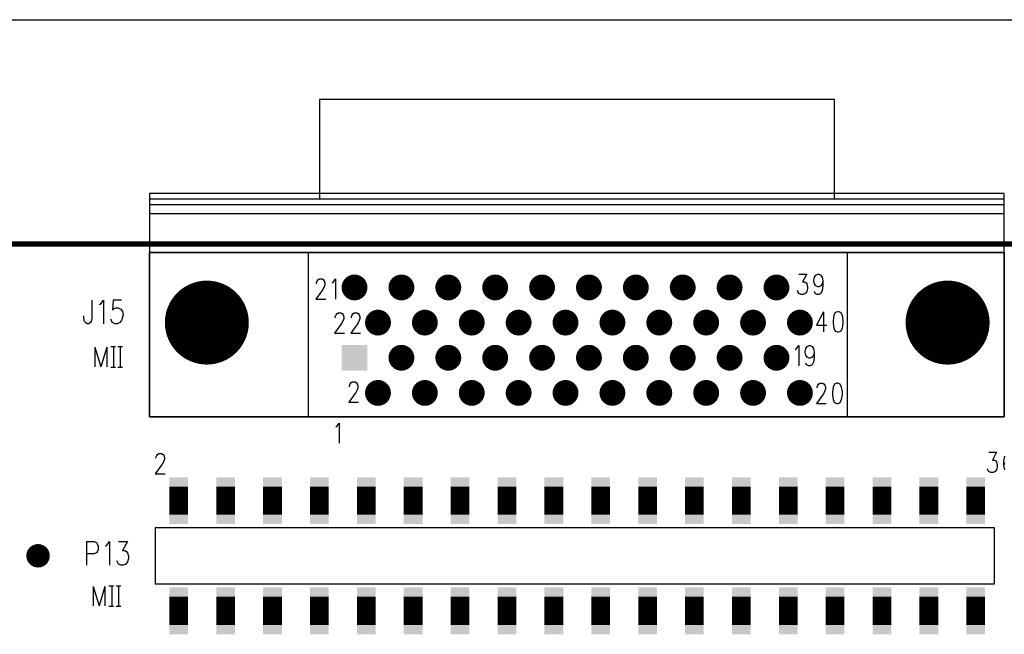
# Model space of a CAD drawing. Extents: x 12040 to 27945, y 10799 to 21199.
# Tile 29 of 42: x 17121 to 19221, y 19888 to 21199. Entities that reach past the tile are written whole.
import ezdxf

# ---------------------------------------------------------------- set-up
doc = ezdxf.new("R2010")
doc.units = 0
doc.header["$MEASUREMENT"] = 0
doc.layers.add('ASSYDWGBOT_PHO', color=7, linetype='Continuous')

msp = doc.modelspace()

# ---------------------------------------------------------------- linework, layer by layer
at = {"layer": 'ASSYDWGBOT_PHO'}
for points in [[(12040, 21199.381), (27945, 21199.381)], [(18858.62, 21029.31), (17760.201, 21029.31)], [(17760.201, 21029.31), (17760.201, 20816.13)], [(18858.62, 21029.31), (17760.201, 21029.31)], [(17760.201, 21029.31), (17760.201, 20828.52)], [(18858.62, 20816.13), (18858.62, 21029.31)], [(18858.62, 20828.52), (18858.62, 21029.31)], [(19220.831, 20828.52), (17397.989, 20828.52)], [(17397.989, 20828.52), (17397.989, 20702.53)], [(19220.831, 20816.13), (17397.989, 20816.13)], [(17397.989, 20816.13), (17397.989, 20702.53)], [(19220.831, 20702.53), (19220.831, 20828.52)], [(19220.831, 20702.53), (19220.831, 20816.13)], [(17397.989, 20804.899), (19220.831, 20804.899)], [(17397.989, 20786.131), (19220.831, 20786.131)], [(17736.57, 20352.14), (17736.57, 20702.53)], [(17736.57, 20352.14), (17736.57, 20702.53)], [(18886.181, 20352.14), (18886.181, 20702.53)], [(18886.181, 20352.14), (18886.181, 20702.53)], [(17755.501, 20642.309), (17757, 20644.381)], [(17757, 20644.381), (17760, 20646.441)], [(17760, 20646.441), (17766.001, 20646.441)], [(17766.001, 20646.441), (17768.999, 20644.381)], [(17768.999, 20644.381), (17770.5, 20642.309)], [(17790.001, 20640.249), (17794.5, 20646.441)], [(17794.5, 20646.441), (17794.5, 20603.13)], [(18783.001, 20656.441), (18799.5, 20656.441)], [(18799.5, 20656.441), (18790.501, 20639.94)], [(18814.501, 20644.06), (18816, 20650.249)], [(18814.501, 20642), (18814.501, 20644.06)], [(18816, 20650.249), (18819, 20654.381)], [(18819, 20654.381), (18823.5, 20656.441)], [(18823.5, 20656.441), (18825.001, 20656.441)], [(18825.001, 20656.441), (18829.5, 20654.381)], [(18829.5, 20654.381), (18832.5, 20650.249)], [(18832.5, 20650.249), (18834, 20642)], [(17767.5, 20623.751), (17752.501, 20603.13)], [(17754, 20638.189), (17755.501, 20642.309)], [(17754, 20636.129), (17754, 20638.189)], [(17770.5, 20629.94), (17767.5, 20623.751)], [(17770.5, 20642.309), (17771.999, 20638.189)], [(17771.999, 20634.06), (17770.5, 20629.94)], [(17771.999, 20638.189), (17771.999, 20634.06)], [(17787.001, 20638.189), (17790.001, 20640.249)], [(18790.501, 20639.94), (18795, 20639.94)], [(18795, 20639.94), (18798, 20637.88)], [(18798, 20637.88), (18799.5, 20635.811)], [(18799.5, 20635.811), (18801.001, 20629.629)], [(18801.001, 20625.5), (18799.5, 20619.31)], [(18801.001, 20629.629), (18801.001, 20625.5)], [(18816, 20635.811), (18814.501, 20642)], [(18819, 20631.689), (18816, 20635.811)], [(18823.5, 20629.629), (18819, 20631.689)], [(18825.001, 20629.629), (18823.5, 20629.629)], [(18829.5, 20631.689), (18825.001, 20629.629)], [(18832.5, 20635.811), (18829.5, 20631.689)], [(18834, 20642), (18832.5, 20635.811)], [(18834, 20631.689), (18832.5, 20621.38)], [(18834, 20642), (18834, 20631.689)], [(17752.501, 20603.13), (17773.5, 20603.13)], [(18781.5, 20617.25), (18780.001, 20621.38)], [(18783.001, 20615.191), (18781.5, 20617.25)], [(18787.5, 20613.131), (18783.001, 20615.191)], [(18792, 20613.131), (18787.5, 20613.131)], [(18796.499, 20615.191), (18792, 20613.131)], [(18799.5, 20619.31), (18796.499, 20615.191)], [(18817.499, 20615.191), (18816, 20619.31)], [(18822.001, 20613.131), (18817.499, 20615.191)], [(18825.001, 20613.131), (18822.001, 20613.131)], [(18829.5, 20615.191), (18825.001, 20613.131)], [(18832.5, 20621.38), (18829.5, 20615.191)], [(17275, 20601.16), (17275, 20562.66)], [(17290.751, 20591.53), (17294.25, 20593.941)], [(17294.25, 20593.941), (17299.5, 20601.16)], [(17299.5, 20601.16), (17299.5, 20550.619)], [(17320.499, 20601.16), (17318.75, 20579.5)], [(17318.75, 20579.5), (17320.499, 20581.909)], [(17337.999, 20601.16), (17320.499, 20601.16)], [(17320.499, 20581.909), (17325.75, 20584.311)], [(17325.75, 20584.311), (17330.999, 20584.311)], [(17330.999, 20584.311), (17336.25, 20581.909)], [(17336.25, 20581.909), (17339.75, 20577.089)], [(17257.5, 20562.66), (17257.5, 20567.471)], [(17259.251, 20555.441), (17257.5, 20562.66)], [(17275, 20562.66), (17273.251, 20555.441)], [(17316.999, 20555.441), (17315.25, 20560.249)], [(17339.75, 20565.06), (17337.999, 20557.84)], [(17339.75, 20577.089), (17341.499, 20569.87)], [(17341.499, 20569.87), (17339.75, 20565.06)], [(17794.001, 20565.689), (17795.5, 20569.811)], [(17794.001, 20563.629), (17794.001, 20565.689)], [(17795.5, 20569.811), (17797.001, 20571.88)], [(17797.001, 20571.88), (17799.999, 20573.94)], [(17799.999, 20573.94), (17806, 20573.94)], [(17806, 20573.94), (17809, 20571.88)], [(17809, 20571.88), (17810.499, 20569.811)], [(17810.499, 20569.811), (17812, 20565.689)], [(17812, 20561.56), (17810.499, 20557.44)], [(17812, 20565.689), (17812, 20561.56)], [(17828.501, 20565.689), (17830, 20569.811)], [(17828.501, 20563.629), (17828.501, 20565.689)], [(17830, 20569.811), (17831.499, 20571.88)], [(17831.499, 20571.88), (17834.499, 20573.94)], [(17834.499, 20573.94), (17840.5, 20573.94)], [(17840.5, 20573.94), (17843.5, 20571.88)], [(17843.5, 20571.88), (17844.999, 20569.811)], [(17844.999, 20569.811), (17846.5, 20565.689)], [(17846.5, 20561.56), (17844.999, 20557.44)], [(17846.5, 20565.689), (17846.5, 20561.56)], [(18834.999, 20576.441), (18820, 20547.56)], [(18834.999, 20576.441), (18834.999, 20533.131)], [(18857.5, 20568.19), (18856.001, 20557.88)], [(18860.5, 20574.381), (18857.5, 20568.19)], [(18865, 20576.441), (18860.5, 20574.381)], [(18868, 20576.441), (18865, 20576.441)], [(18872.499, 20574.381), (18868, 20576.441)], [(18875.5, 20568.19), (18872.499, 20574.381)], [(18877.001, 20557.88), (18875.5, 20568.19)], [(17261, 20553.03), (17259.251, 20555.441)], [(17264.5, 20550.619), (17261, 20553.03)], [(17268, 20550.619), (17264.5, 20550.619)], [(17271.5, 20553.03), (17268, 20550.619)], [(17273.251, 20555.441), (17271.5, 20553.03)], [(17318.75, 20553.03), (17316.999, 20555.441)], [(17323.999, 20550.619), (17318.75, 20553.03)], [(17329.25, 20550.619), (17323.999, 20550.619)], [(17334.499, 20553.03), (17329.25, 20550.619)], [(17337.999, 20557.84), (17334.499, 20553.03)], [(17807.501, 20551.25), (17792.5, 20530.63)], [(17810.499, 20557.44), (17807.501, 20551.25)], [(17841.999, 20551.25), (17827, 20530.63)], [(17844.999, 20557.44), (17841.999, 20551.25)], [(18820, 20547.56), (18842.501, 20547.56)], [(18856.001, 20557.88), (18856.001, 20551.689)], [(18856.001, 20551.689), (18857.5, 20541.38)], [(18857.5, 20541.38), (18860.5, 20535.191)], [(18872.499, 20535.191), (18875.5, 20541.38)], [(18875.5, 20541.38), (18877.001, 20551.689)], [(18877.001, 20551.689), (18877.001, 20557.88)], [(17792.5, 20530.63), (17813.499, 20530.63)], [(17827, 20530.63), (17848, 20530.63)], [(18860.5, 20535.191), (18865, 20533.131)], [(18865, 20533.131), (18868, 20533.131)], [(18868, 20533.131), (18872.499, 20535.191)], [(17281, 20500.469), (17281, 20459.129)], [(17281, 20500.469), (17293.73, 20459.129)], [(17306.45, 20500.469), (17293.73, 20459.129)], [(17306.45, 20500.469), (17306.45, 20459.129)], [(17315.001, 20501.881), (17325.001, 20501.881)], [(17320.77, 20500.469), (17320.77, 20459.129)], [(17330, 20501.881), (17340, 20501.881)], [(17335.091, 20500.469), (17335.091, 20459.129)], [(18775, 20495.689), (18778, 20497.749)], [(18778, 20497.749), (18782.499, 20503.941)], [(18782.499, 20503.941), (18782.499, 20460.63)], [(18796, 20491.56), (18797.501, 20497.749)], [(18797.501, 20497.749), (18800.501, 20501.881)], [(18800.501, 20501.881), (18805, 20503.941)], [(18805, 20503.941), (18806.499, 20503.941)], [(18806.499, 20503.941), (18811.001, 20501.881)], [(18811.001, 20501.881), (18813.999, 20497.749)], [(18813.999, 20497.749), (18815.5, 20489.5)], [(18796, 20489.5), (18796, 20491.56)], [(18797.501, 20483.311), (18796, 20489.5)], [(18800.501, 20479.191), (18797.501, 20483.311)], [(18805, 20477.131), (18800.501, 20479.191)], [(18806.499, 20477.131), (18805, 20477.131)], [(18811.001, 20479.191), (18806.499, 20477.131)], [(18813.999, 20483.311), (18811.001, 20479.191)], [(18815.5, 20489.5), (18813.999, 20483.311)], [(18815.5, 20479.191), (18813.999, 20468.88)], [(18815.5, 20489.5), (18815.5, 20479.191)], [(17315.001, 20458.13), (17325.001, 20458.13)], [(17330, 20458.13), (17340, 20458.13)], [(18799, 20462.69), (18797.501, 20466.81)], [(18803.499, 20460.63), (18799, 20462.69)], [(18806.499, 20460.63), (18803.499, 20460.63)], [(18811.001, 20462.69), (18806.499, 20460.63)], [(18813.999, 20468.88), (18811.001, 20462.69)], [(17823.999, 20418.19), (17825.5, 20422.31)], [(17823.999, 20416.13), (17823.999, 20418.19)], [(17825.5, 20422.31), (17827, 20424.379)], [(17827, 20424.379), (17830, 20426.439)], [(17830, 20426.439), (17836, 20426.439)], [(17836, 20426.439), (17839.001, 20424.379)], [(17839.001, 20424.379), (17840.5, 20422.31)], [(17840.5, 20422.31), (17841.999, 20418.19)], [(17841.999, 20414.061), (17840.5, 20409.941)], [(17841.999, 20418.19), (17841.999, 20414.061)], [(18821.501, 20415.689), (18823, 20419.809)], [(18821.501, 20413.63), (18821.501, 20415.689)], [(18823, 20419.809), (18824.499, 20421.881)], [(18824.499, 20421.881), (18827.499, 20423.941)], [(18827.499, 20423.941), (18833.5, 20423.941)], [(18833.5, 20423.941), (18836.5, 20421.881)], [(18836.5, 20421.881), (18837.999, 20419.809)], [(18837.999, 20419.809), (18839.5, 20415.689)], [(18839.5, 20415.689), (18839.5, 20411.56)], [(18856.001, 20415.689), (18854.5, 20405.38)], [(18858.999, 20421.881), (18856.001, 20415.689)], [(18863.501, 20423.941), (18858.999, 20421.881)], [(18866.501, 20423.941), (18863.501, 20423.941)], [(18871, 20421.881), (18866.501, 20423.941)], [(18874.001, 20415.689), (18871, 20421.881)], [(18875.5, 20405.38), (18874.001, 20415.689)], [(17837.5, 20403.749), (17822.5, 20383.129)], [(17840.5, 20409.941), (17837.5, 20403.749)], [(18834.999, 20401.251), (18820, 20380.63)], [(18837.999, 20407.44), (18834.999, 20401.251)], [(18839.5, 20411.56), (18837.999, 20407.44)], [(18854.5, 20405.38), (18854.5, 20399.191)], [(18854.5, 20399.191), (18856.001, 20388.88)], [(18874.001, 20388.88), (18875.5, 20399.191)], [(18875.5, 20399.191), (18875.5, 20405.38)], [(17822.5, 20383.129), (17843.5, 20383.129)], [(18820, 20380.63), (18841, 20380.63)], [(18856.001, 20388.88), (18858.999, 20382.69)], [(18858.999, 20382.69), (18863.501, 20380.63)], [(18863.501, 20380.63), (18866.501, 20380.63)], [(18866.501, 20380.63), (18871, 20382.69)], [(18871, 20382.69), (18874.001, 20388.88)], [(17795, 20330.69), (17798, 20332.75)], [(17798, 20332.75), (17802.5, 20338.94)], [(17802.5, 20338.94), (17802.5, 20295.63)], [(17411.501, 20265.69), (17413, 20269.81)], [(17413, 20269.81), (17414.499, 20271.879)], [(17414.499, 20271.879), (17417.5, 20273.939)], [(17417.5, 20273.939), (17423.5, 20273.939)], [(17423.5, 20273.939), (17426.5, 20271.879)], [(17426.5, 20271.879), (17427.999, 20269.81)], [(17427.999, 20269.81), (17429.501, 20265.69)], [(19188, 20276.44), (19204.5, 20276.44)], [(19204.5, 20276.44), (19195.499, 20259.939)], [(19221.001, 20268.19), (19219.5, 20257.879)], [(17424.999, 20251.249), (17410, 20230.631)], [(17411.501, 20263.63), (17411.501, 20265.69)], [(17427.999, 20257.441), (17424.999, 20251.249)], [(17429.501, 20261.56), (17427.999, 20257.441)], [(17429.501, 20265.69), (17429.501, 20261.56)], [(19195.499, 20259.939), (19200.001, 20259.939)], [(19200.001, 20259.939), (19202.999, 20257.879)], [(19202.999, 20257.879), (19204.5, 20255.81)], [(19204.5, 20255.81), (19205.999, 20249.63)], [(19205.999, 20245.501), (19204.5, 20239.309)], [(19205.999, 20249.63), (19205.999, 20245.501)], [(19219.5, 20257.879), (19219.5, 20247.561)], [(19221.001, 20253.75), (19219.5, 20247.561)], [(19219.5, 20247.561), (19221.001, 20239.309)], [(17410, 20230.631), (17431, 20230.631)], [(19186.501, 20237.249), (19184.999, 20241.381)], [(19188, 20235.189), (19186.501, 20237.249)], [(19192.499, 20233.13), (19188, 20235.189)], [(19197.001, 20233.13), (19192.499, 20233.13)], [(19201.5, 20235.189), (19197.001, 20233.13)], [(19204.5, 20239.309), (19201.5, 20235.189)], [(17410, 20115.629), (17410, 19995.63)], [(19200.001, 20115.629), (17410, 20115.629)], [(19200.001, 19995.63), (19200.001, 20115.629)], [(17263.38, 20086.081), (17263.38, 20035.549)], [(17263.38, 20086.081), (17279.131, 20086.081)], [(17279.131, 20086.081), (17284.38, 20083.67)], [(17284.38, 20083.67), (17286.131, 20081.27)], [(17286.131, 20081.27), (17287.88, 20076.45)], [(17303.631, 20076.45), (17307.131, 20078.859)], [(17307.131, 20078.859), (17312.38, 20086.081)], [(17312.38, 20086.081), (17312.38, 20035.549)], [(17331.631, 20086.081), (17350.88, 20086.081)], [(17350.88, 20086.081), (17340.38, 20066.83)], [(17279.131, 20059.61), (17263.38, 20059.61)], [(17284.38, 20062.019), (17279.131, 20059.61)], [(17286.131, 20064.421), (17284.38, 20062.019)], [(17287.88, 20069.229), (17286.131, 20064.421)], [(17287.88, 20076.45), (17287.88, 20069.229)], [(17340.38, 20066.83), (17345.631, 20066.83)], [(17345.631, 20066.83), (17349.131, 20064.421)], [(17349.131, 20064.421), (17350.88, 20062.019)], [(17350.88, 20062.019), (17352.631, 20054.8)], [(17329.88, 20040.359), (17328.131, 20045.17)], [(17331.631, 20037.951), (17329.88, 20040.359)], [(17336.88, 20035.549), (17331.631, 20037.951)], [(17342.131, 20035.549), (17336.88, 20035.549)], [(17347.38, 20037.951), (17342.131, 20035.549)], [(17350.88, 20042.77), (17347.38, 20037.951)], [(17352.631, 20049.98), (17350.88, 20042.77)], [(17352.631, 20054.8), (17352.631, 20049.98)], [(17410, 19995.63), (19200.001, 19995.63)], [(17277.25, 19990.471), (17277.25, 19949.129)], [(17277.25, 19990.471), (17289.98, 19949.129)], [(17302.7, 19990.471), (17289.98, 19949.129)], [(17302.7, 19990.471), (17302.7, 19949.129)], [(17311.251, 19991.88), (17321.251, 19991.88)], [(17317.02, 19990.471), (17317.02, 19949.129)], [(17326.25, 19991.88), (17336.25, 19991.88)], [(17331.341, 19990.471), (17331.341, 19949.129)], [(17311.251, 19948.13), (17321.251, 19948.13)], [(17326.25, 19948.13), (17336.25, 19948.13)]]:
    msp.add_lwpolyline(points, dxfattribs=at)
for points, const_width in [([(20809.999, 20720.631), (15810, 20720.631)], 11.11), ([(17459.999, 20143.129), (17459.999, 20203.131)], 40), ([(17459.999, 20143.129), (17459.999, 20203.131)], 40), ([(17559.999, 20143.129), (17559.999, 20203.131)], 40), ([(17559.999, 20143.129), (17559.999, 20203.131)], 40), ([(17660, 20143.129), (17660, 20203.131)], 40), ([(17660, 20143.129), (17660, 20203.131)], 40), ([(17760, 20143.129), (17760, 20203.131)], 40), ([(17760, 20143.129), (17760, 20203.131)], 40), ([(17860.001, 20143.129), (17860.001, 20203.131)], 40), ([(17860.001, 20143.129), (17860.001, 20203.131)], 40), ([(17959.999, 20143.129), (17959.999, 20203.131)], 40), ([(17959.999, 20143.129), (17959.999, 20203.131)], 40), ([(18059.999, 20143.129), (18059.999, 20203.131)], 40), ([(18059.999, 20143.129), (18059.999, 20203.131)], 40), ([(18160, 20143.129), (18160, 20203.131)], 40), ([(18160, 20143.129), (18160, 20203.131)], 40), ([(18260, 20143.129), (18260, 20203.131)], 40), ([(18260, 20143.129), (18260, 20203.131)], 40), ([(18360.001, 20143.129), (18360.001, 20203.131)], 40), ([(18360.001, 20143.129), (18360.001, 20203.131)], 40), ([(18459.999, 20143.129), (18459.999, 20203.131)], 40), ([(18459.999, 20143.129), (18459.999, 20203.131)], 40), ([(18559.999, 20143.129), (18559.999, 20203.131)], 40), ([(18559.999, 20143.129), (18559.999, 20203.131)], 40), ([(18660, 20143.129), (18660, 20203.131)], 40), ([(18660, 20143.129), (18660, 20203.131)], 40), ([(18760, 20143.129), (18760, 20203.131)], 40), ([(18760, 20143.129), (18760, 20203.131)], 40), ([(18860.001, 20143.129), (18860.001, 20203.131)], 40), ([(18860.001, 20143.129), (18860.001, 20203.131)], 40), ([(18959.999, 20143.129), (18959.999, 20203.131)], 40), ([(18959.999, 20143.129), (18959.999, 20203.131)], 40), ([(19059.999, 20143.129), (19059.999, 20203.131)], 40), ([(19059.999, 20143.129), (19059.999, 20203.131)], 40), ([(19160, 20143.129), (19160, 20203.131)], 40), ([(19160, 20143.129), (19160, 20203.131)], 40), ([(17459.999, 19908.131), (17459.999, 19968.13)], 40), ([(17459.999, 19908.131), (17459.999, 19968.13)], 40), ([(17559.999, 19908.131), (17559.999, 19968.13)], 40), ([(17559.999, 19908.131), (17559.999, 19968.13)], 40), ([(17660, 19908.131), (17660, 19968.13)], 40), ([(17660, 19908.131), (17660, 19968.13)], 40), ([(17760, 19908.131), (17760, 19968.13)], 40), ([(17760, 19908.131), (17760, 19968.13)], 40), ([(17860.001, 19908.131), (17860.001, 19968.13)], 40), ([(17860.001, 19908.131), (17860.001, 19968.13)], 40), ([(17959.999, 19908.131), (17959.999, 19968.13)], 40), ([(17959.999, 19908.131), (17959.999, 19968.13)], 40), ([(18059.999, 19908.131), (18059.999, 19968.13)], 40), ([(18059.999, 19908.131), (18059.999, 19968.13)], 40), ([(18160, 19908.131), (18160, 19968.13)], 40), ([(18160, 19908.131), (18160, 19968.13)], 40), ([(18260, 19908.131), (18260, 19968.13)], 40), ([(18260, 19908.131), (18260, 19968.13)], 40), ([(18360.001, 19908.131), (18360.001, 19968.13)], 40), ([(18360.001, 19908.131), (18360.001, 19968.13)], 40), ([(18459.999, 19908.131), (18459.999, 19968.13)], 40), ([(18459.999, 19908.131), (18459.999, 19968.13)], 40), ([(18559.999, 19908.131), (18559.999, 19968.13)], 40), ([(18559.999, 19908.131), (18559.999, 19968.13)], 40), ([(18660, 19908.131), (18660, 19968.13)], 40), ([(18660, 19908.131), (18660, 19968.13)], 40), ([(18760, 19908.131), (18760, 19968.13)], 40), ([(18760, 19908.131), (18760, 19968.13)], 40), ([(18860.001, 19908.131), (18860.001, 19968.13)], 40), ([(18860.001, 19908.131), (18860.001, 19968.13)], 40), ([(18959.999, 19908.131), (18959.999, 19968.13)], 40), ([(18959.999, 19908.131), (18959.999, 19968.13)], 40), ([(19059.999, 19908.131), (19059.999, 19968.13)], 40), ([(19059.999, 19908.131), (19059.999, 19968.13)], 40), ([(19160, 19908.131), (19160, 19968.13)], 40), ([(19160, 19908.131), (19160, 19968.13)], 40)]:
    msp.add_lwpolyline(points, dxfattribs=dict(at, const_width=const_width))
for points in [[(17397.989, 20352.14), (17397.989, 20702.53)], [(17397.989, 20702.53), (19220.831, 20702.53)], [(17397.989, 20352.14), (17397.989, 20702.53)], [(17397.989, 20702.53), (19220.831, 20702.53)], [(19220.831, 20702.53), (19220.831, 20352.14)], [(19220.831, 20702.53), (19220.831, 20352.14)], [(19220.831, 20352.14), (17397.989, 20352.14)], [(19220.831, 20352.14), (17397.989, 20352.14)]]:
    msp.add_lwpolyline(points, close=True, dxfattribs=at)
for points, const_width in [([(17821.219, 20628.13, 1), (17848.779, 20628.13, 1), (17821.219, 20628.13)], 27.56), ([(17826.634, 20628.13, 1), (17843.364, 20628.13, 1), (17826.634, 20628.13)], 16.73), ([(17921.219, 20628.13, 1), (17948.779, 20628.13, 1), (17921.219, 20628.13)], 27.56), ([(17926.634, 20628.13, 1), (17943.364, 20628.13, 1), (17926.634, 20628.13)], 16.73), ([(18021.22, 20628.13, 1), (18048.78, 20628.13, 1), (18021.22, 20628.13)], 27.56), ([(18026.635, 20628.13, 1), (18043.365, 20628.13, 1), (18026.635, 20628.13)], 16.73), ([(18121.22, 20628.13, 1), (18148.78, 20628.13, 1), (18121.22, 20628.13)], 27.56), ([(18126.635, 20628.13, 1), (18143.365, 20628.13, 1), (18126.635, 20628.13)], 16.73), ([(18221.221, 20628.13, 1), (18248.781, 20628.13, 1), (18221.221, 20628.13)], 27.56), ([(18226.636, 20628.13, 1), (18243.366, 20628.13, 1), (18226.636, 20628.13)], 16.73), ([(18321.219, 20628.13, 1), (18348.779, 20628.13, 1), (18321.219, 20628.13)], 27.56), ([(18326.634, 20628.13, 1), (18343.364, 20628.13, 1), (18326.634, 20628.13)], 16.73), ([(18421.219, 20628.13, 1), (18448.779, 20628.13, 1), (18421.219, 20628.13)], 27.56), ([(18426.634, 20628.13, 1), (18443.364, 20628.13, 1), (18426.634, 20628.13)], 16.73), ([(18521.22, 20628.13, 1), (18548.78, 20628.13, 1), (18521.22, 20628.13)], 27.56), ([(18526.635, 20628.13, 1), (18543.365, 20628.13, 1), (18526.635, 20628.13)], 16.73), ([(18621.22, 20628.13, 1), (18648.78, 20628.13, 1), (18621.22, 20628.13)], 27.56), ([(18626.635, 20628.13, 1), (18643.365, 20628.13, 1), (18626.635, 20628.13)], 16.73), ([(18721.221, 20628.13, 1), (18748.781, 20628.13, 1), (18721.221, 20628.13)], 27.56), ([(18726.636, 20628.13, 1), (18743.366, 20628.13, 1), (18726.636, 20628.13)], 16.73), ([(17475.218, 20553.129, 1), (17564.783, 20553.129, 1), (17475.218, 20553.129)], 89.565), ([(17475.218, 20553.129, 1), (17564.783, 20553.129, 1), (17475.218, 20553.129)], 89.565), ([(19055.218, 20553.129, 1), (19144.783, 20553.129, 1), (19055.218, 20553.129)], 89.565), ([(19055.218, 20553.129, 1), (19144.783, 20553.129, 1), (19055.218, 20553.129)], 89.565), ([(17871.22, 20553.129, 1), (17898.78, 20553.129, 1), (17871.22, 20553.129)], 27.56), ([(17876.635, 20553.129, 1), (17893.365, 20553.129, 1), (17876.635, 20553.129)], 16.73), ([(17971.221, 20553.129, 1), (17998.781, 20553.129, 1), (17971.221, 20553.129)], 27.56), ([(17976.636, 20553.129, 1), (17993.366, 20553.129, 1), (17976.636, 20553.129)], 16.73), ([(18071.219, 20553.129, 1), (18098.779, 20553.129, 1), (18071.219, 20553.129)], 27.56), ([(18076.634, 20553.129, 1), (18093.364, 20553.129, 1), (18076.634, 20553.129)], 16.73), ([(18171.219, 20553.129, 1), (18198.779, 20553.129, 1), (18171.219, 20553.129)], 27.56), ([(18176.634, 20553.129, 1), (18193.364, 20553.129, 1), (18176.634, 20553.129)], 16.73), ([(18271.22, 20553.129, 1), (18298.78, 20553.129, 1), (18271.22, 20553.129)], 27.56), ([(18276.635, 20553.129, 1), (18293.365, 20553.129, 1), (18276.635, 20553.129)], 16.73), ([(18371.22, 20553.129, 1), (18398.78, 20553.129, 1), (18371.22, 20553.129)], 27.56), ([(18376.635, 20553.129, 1), (18393.365, 20553.129, 1), (18376.635, 20553.129)], 16.73), ([(18471.221, 20553.129, 1), (18498.781, 20553.129, 1), (18471.221, 20553.129)], 27.56), ([(18476.636, 20553.129, 1), (18493.366, 20553.129, 1), (18476.636, 20553.129)], 16.73), ([(18571.219, 20553.129, 1), (18598.779, 20553.129, 1), (18571.219, 20553.129)], 27.56), ([(18576.634, 20553.129, 1), (18593.364, 20553.129, 1), (18576.634, 20553.129)], 16.73), ([(18671.219, 20553.129, 1), (18698.779, 20553.129, 1), (18671.219, 20553.129)], 27.56), ([(18676.634, 20553.129, 1), (18693.364, 20553.129, 1), (18676.634, 20553.129)], 16.73), ([(18771.22, 20553.129, 1), (18798.78, 20553.129, 1), (18771.22, 20553.129)], 27.56), ([(18776.635, 20553.129, 1), (18793.365, 20553.129, 1), (18776.635, 20553.129)], 16.73), ([(17921.219, 20478.13, 1), (17948.779, 20478.13, 1), (17921.219, 20478.13)], 27.56), ([(18021.22, 20478.13, 1), (18048.78, 20478.13, 1), (18021.22, 20478.13)], 27.56), ([(18121.22, 20478.13, 1), (18148.78, 20478.13, 1), (18121.22, 20478.13)], 27.56), ([(18221.221, 20478.13, 1), (18248.781, 20478.13, 1), (18221.221, 20478.13)], 27.56), ([(18321.219, 20478.13, 1), (18348.779, 20478.13, 1), (18321.219, 20478.13)], 27.56), ([(18421.219, 20478.13, 1), (18448.779, 20478.13, 1), (18421.219, 20478.13)], 27.56), ([(18521.22, 20478.13, 1), (18548.78, 20478.13, 1), (18521.22, 20478.13)], 27.56), ([(18621.22, 20478.13, 1), (18648.78, 20478.13, 1), (18621.22, 20478.13)], 27.56), ([(18721.221, 20478.13, 1), (18748.781, 20478.13, 1), (18721.221, 20478.13)], 27.56), ([(17926.634, 20478.13, 1), (17943.364, 20478.13, 1), (17926.634, 20478.13)], 16.73), ([(18026.635, 20478.13, 1), (18043.365, 20478.13, 1), (18026.635, 20478.13)], 16.73), ([(18126.635, 20478.13, 1), (18143.365, 20478.13, 1), (18126.635, 20478.13)], 16.73), ([(18226.636, 20478.13, 1), (18243.366, 20478.13, 1), (18226.636, 20478.13)], 16.73), ([(18326.634, 20478.13, 1), (18343.364, 20478.13, 1), (18326.634, 20478.13)], 16.73), ([(18426.634, 20478.13, 1), (18443.364, 20478.13, 1), (18426.634, 20478.13)], 16.73), ([(18526.635, 20478.13, 1), (18543.365, 20478.13, 1), (18526.635, 20478.13)], 16.73), ([(18626.635, 20478.13, 1), (18643.365, 20478.13, 1), (18626.635, 20478.13)], 16.73), ([(18726.636, 20478.13, 1), (18743.366, 20478.13, 1), (18726.636, 20478.13)], 16.73), ([(17871.22, 20403.13, 1), (17898.78, 20403.13, 1), (17871.22, 20403.13)], 27.56), ([(17876.635, 20403.13, 1), (17893.365, 20403.13, 1), (17876.635, 20403.13)], 16.73), ([(17971.221, 20403.13, 1), (17998.781, 20403.13, 1), (17971.221, 20403.13)], 27.56), ([(17976.636, 20403.13, 1), (17993.366, 20403.13, 1), (17976.636, 20403.13)], 16.73), ([(18071.219, 20403.13, 1), (18098.779, 20403.13, 1), (18071.219, 20403.13)], 27.56), ([(18076.634, 20403.13, 1), (18093.364, 20403.13, 1), (18076.634, 20403.13)], 16.73), ([(18171.219, 20403.13, 1), (18198.779, 20403.13, 1), (18171.219, 20403.13)], 27.56), ([(18176.634, 20403.13, 1), (18193.364, 20403.13, 1), (18176.634, 20403.13)], 16.73), ([(18271.22, 20403.13, 1), (18298.78, 20403.13, 1), (18271.22, 20403.13)], 27.56), ([(18276.635, 20403.13, 1), (18293.365, 20403.13, 1), (18276.635, 20403.13)], 16.73), ([(18371.22, 20403.13, 1), (18398.78, 20403.13, 1), (18371.22, 20403.13)], 27.56), ([(18376.635, 20403.13, 1), (18393.365, 20403.13, 1), (18376.635, 20403.13)], 16.73), ([(18471.221, 20403.13, 1), (18498.781, 20403.13, 1), (18471.221, 20403.13)], 27.56), ([(18476.636, 20403.13, 1), (18493.366, 20403.13, 1), (18476.636, 20403.13)], 16.73), ([(18571.219, 20403.13, 1), (18598.779, 20403.13, 1), (18571.219, 20403.13)], 27.56), ([(18576.634, 20403.13, 1), (18593.364, 20403.13, 1), (18576.634, 20403.13)], 16.73), ([(18671.219, 20403.13, 1), (18698.779, 20403.13, 1), (18671.219, 20403.13)], 27.56), ([(18676.634, 20403.13, 1), (18693.364, 20403.13, 1), (18676.634, 20403.13)], 16.73), ([(18771.22, 20403.13, 1), (18798.78, 20403.13, 1), (18771.22, 20403.13)], 27.56), ([(18776.635, 20403.13, 1), (18793.365, 20403.13, 1), (18776.635, 20403.13)], 16.73), ([(17147.5, 20055.63, 1), (17172.5, 20055.63, 1), (17147.5, 20055.63)], 25)]:
    msp.add_lwpolyline(points, format="xyb", dxfattribs=dict(at, const_width=const_width))
for points in [[(17862.559, 20450.57), (17862.559, 20505.69), (17807.439, 20450.57), (17807.439, 20505.69)], [(17851.729, 20461.4), (17851.729, 20494.86), (17818.269, 20461.4), (17818.269, 20494.86)], [(17479.999, 20183.131), (17439.999, 20183.131), (17479.999, 20223.131), (17439.999, 20223.131)], [(17479.999, 20183.131), (17439.999, 20183.131), (17479.999, 20223.131), (17439.999, 20223.131)], [(17579.999, 20183.131), (17539.999, 20183.131), (17579.999, 20223.131), (17539.999, 20223.131)], [(17579.999, 20183.131), (17539.999, 20183.131), (17579.999, 20223.131), (17539.999, 20223.131)], [(17680, 20183.131), (17640, 20183.131), (17680, 20223.131), (17640, 20223.131)], [(17680, 20183.131), (17640, 20183.131), (17680, 20223.131), (17640, 20223.131)], [(17780, 20183.131), (17740, 20183.131), (17780, 20223.131), (17740, 20223.131)], [(17780, 20183.131), (17740, 20183.131), (17780, 20223.131), (17740, 20223.131)], [(17880.001, 20183.131), (17840.001, 20183.131), (17880.001, 20223.131), (17840.001, 20223.131)], [(17880.001, 20183.131), (17840.001, 20183.131), (17880.001, 20223.131), (17840.001, 20223.131)], [(17979.999, 20183.131), (17939.999, 20183.131), (17979.999, 20223.131), (17939.999, 20223.131)], [(17979.999, 20183.131), (17939.999, 20183.131), (17979.999, 20223.131), (17939.999, 20223.131)], [(18079.999, 20183.131), (18039.999, 20183.131), (18079.999, 20223.131), (18039.999, 20223.131)], [(18079.999, 20183.131), (18039.999, 20183.131), (18079.999, 20223.131), (18039.999, 20223.131)], [(18180, 20183.131), (18140, 20183.131), (18180, 20223.131), (18140, 20223.131)], [(18180, 20183.131), (18140, 20183.131), (18180, 20223.131), (18140, 20223.131)], [(18280, 20183.131), (18240, 20183.131), (18280, 20223.131), (18240, 20223.131)], [(18280, 20183.131), (18240, 20183.131), (18280, 20223.131), (18240, 20223.131)], [(18380.001, 20183.131), (18340.001, 20183.131), (18380.001, 20223.131), (18340.001, 20223.131)], [(18380.001, 20183.131), (18340.001, 20183.131), (18380.001, 20223.131), (18340.001, 20223.131)], [(18479.999, 20183.131), (18439.999, 20183.131), (18479.999, 20223.131), (18439.999, 20223.131)], [(18479.999, 20183.131), (18439.999, 20183.131), (18479.999, 20223.131), (18439.999, 20223.131)], [(18579.999, 20183.131), (18539.999, 20183.131), (18579.999, 20223.131), (18539.999, 20223.131)], [(18579.999, 20183.131), (18539.999, 20183.131), (18579.999, 20223.131), (18539.999, 20223.131)], [(18680, 20183.131), (18640, 20183.131), (18680, 20223.131), (18640, 20223.131)], [(18680, 20183.131), (18640, 20183.131), (18680, 20223.131), (18640, 20223.131)], [(18780, 20183.131), (18740, 20183.131), (18780, 20223.131), (18740, 20223.131)], [(18780, 20183.131), (18740, 20183.131), (18780, 20223.131), (18740, 20223.131)], [(18880.001, 20183.131), (18840.001, 20183.131), (18880.001, 20223.131), (18840.001, 20223.131)], [(18880.001, 20183.131), (18840.001, 20183.131), (18880.001, 20223.131), (18840.001, 20223.131)], [(18979.999, 20183.131), (18939.999, 20183.131), (18979.999, 20223.131), (18939.999, 20223.131)], [(18979.999, 20183.131), (18939.999, 20183.131), (18979.999, 20223.131), (18939.999, 20223.131)], [(19079.999, 20183.131), (19039.999, 20183.131), (19079.999, 20223.131), (19039.999, 20223.131)], [(19079.999, 20183.131), (19039.999, 20183.131), (19079.999, 20223.131), (19039.999, 20223.131)], [(19180, 20183.131), (19140, 20183.131), (19180, 20223.131), (19140, 20223.131)], [(19180, 20183.131), (19140, 20183.131), (19180, 20223.131), (19140, 20223.131)], [(17439.999, 20163.129), (17479.999, 20163.129), (17439.999, 20123.129), (17479.999, 20123.129)], [(17439.999, 20163.129), (17479.999, 20163.129), (17439.999, 20123.129), (17479.999, 20123.129)], [(17539.999, 20163.129), (17579.999, 20163.129), (17539.999, 20123.129), (17579.999, 20123.129)], [(17539.999, 20163.129), (17579.999, 20163.129), (17539.999, 20123.129), (17579.999, 20123.129)], [(17640, 20163.129), (17680, 20163.129), (17640, 20123.129), (17680, 20123.129)], [(17640, 20163.129), (17680, 20163.129), (17640, 20123.129), (17680, 20123.129)], [(17740, 20163.129), (17780, 20163.129), (17740, 20123.129), (17780, 20123.129)], [(17740, 20163.129), (17780, 20163.129), (17740, 20123.129), (17780, 20123.129)], [(17840.001, 20163.129), (17880.001, 20163.129), (17840.001, 20123.129), (17880.001, 20123.129)], [(17840.001, 20163.129), (17880.001, 20163.129), (17840.001, 20123.129), (17880.001, 20123.129)], [(17939.999, 20163.129), (17979.999, 20163.129), (17939.999, 20123.129), (17979.999, 20123.129)], [(17939.999, 20163.129), (17979.999, 20163.129), (17939.999, 20123.129), (17979.999, 20123.129)], [(18039.999, 20163.129), (18079.999, 20163.129), (18039.999, 20123.129), (18079.999, 20123.129)], [(18039.999, 20163.129), (18079.999, 20163.129), (18039.999, 20123.129), (18079.999, 20123.129)], [(18140, 20163.129), (18180, 20163.129), (18140, 20123.129), (18180, 20123.129)], [(18140, 20163.129), (18180, 20163.129), (18140, 20123.129), (18180, 20123.129)], [(18240, 20163.129), (18280, 20163.129), (18240, 20123.129), (18280, 20123.129)], [(18240, 20163.129), (18280, 20163.129), (18240, 20123.129), (18280, 20123.129)], [(18340.001, 20163.129), (18380.001, 20163.129), (18340.001, 20123.129), (18380.001, 20123.129)], [(18340.001, 20163.129), (18380.001, 20163.129), (18340.001, 20123.129), (18380.001, 20123.129)], [(18439.999, 20163.129), (18479.999, 20163.129), (18439.999, 20123.129), (18479.999, 20123.129)], [(18439.999, 20163.129), (18479.999, 20163.129), (18439.999, 20123.129), (18479.999, 20123.129)], [(18539.999, 20163.129), (18579.999, 20163.129), (18539.999, 20123.129), (18579.999, 20123.129)], [(18539.999, 20163.129), (18579.999, 20163.129), (18539.999, 20123.129), (18579.999, 20123.129)], [(18640, 20163.129), (18680, 20163.129), (18640, 20123.129), (18680, 20123.129)], [(18640, 20163.129), (18680, 20163.129), (18640, 20123.129), (18680, 20123.129)], [(18740, 20163.129), (18780, 20163.129), (18740, 20123.129), (18780, 20123.129)], [(18740, 20163.129), (18780, 20163.129), (18740, 20123.129), (18780, 20123.129)], [(18840.001, 20163.129), (18880.001, 20163.129), (18840.001, 20123.129), (18880.001, 20123.129)], [(18840.001, 20163.129), (18880.001, 20163.129), (18840.001, 20123.129), (18880.001, 20123.129)], [(18939.999, 20163.129), (18979.999, 20163.129), (18939.999, 20123.129), (18979.999, 20123.129)], [(18939.999, 20163.129), (18979.999, 20163.129), (18939.999, 20123.129), (18979.999, 20123.129)], [(19039.999, 20163.129), (19079.999, 20163.129), (19039.999, 20123.129), (19079.999, 20123.129)], [(19039.999, 20163.129), (19079.999, 20163.129), (19039.999, 20123.129), (19079.999, 20123.129)], [(19140, 20163.129), (19180, 20163.129), (19140, 20123.129), (19180, 20123.129)], [(19140, 20163.129), (19180, 20163.129), (19140, 20123.129), (19180, 20123.129)], [(17479.999, 19948.13), (17439.999, 19948.13), (17479.999, 19988.13), (17439.999, 19988.13)], [(17479.999, 19948.13), (17439.999, 19948.13), (17479.999, 19988.13), (17439.999, 19988.13)], [(17579.999, 19948.13), (17539.999, 19948.13), (17579.999, 19988.13), (17539.999, 19988.13)], [(17579.999, 19948.13), (17539.999, 19948.13), (17579.999, 19988.13), (17539.999, 19988.13)], [(17680, 19948.13), (17640, 19948.13), (17680, 19988.13), (17640, 19988.13)], [(17680, 19948.13), (17640, 19948.13), (17680, 19988.13), (17640, 19988.13)], [(17780, 19948.13), (17740, 19948.13), (17780, 19988.13), (17740, 19988.13)], [(17780, 19948.13), (17740, 19948.13), (17780, 19988.13), (17740, 19988.13)], [(17880.001, 19948.13), (17840.001, 19948.13), (17880.001, 19988.13), (17840.001, 19988.13)], [(17880.001, 19948.13), (17840.001, 19948.13), (17880.001, 19988.13), (17840.001, 19988.13)], [(17979.999, 19948.13), (17939.999, 19948.13), (17979.999, 19988.13), (17939.999, 19988.13)], [(17979.999, 19948.13), (17939.999, 19948.13), (17979.999, 19988.13), (17939.999, 19988.13)], [(18079.999, 19948.13), (18039.999, 19948.13), (18079.999, 19988.13), (18039.999, 19988.13)], [(18079.999, 19948.13), (18039.999, 19948.13), (18079.999, 19988.13), (18039.999, 19988.13)], [(18180, 19948.13), (18140, 19948.13), (18180, 19988.13), (18140, 19988.13)], [(18180, 19948.13), (18140, 19948.13), (18180, 19988.13), (18140, 19988.13)], [(18280, 19948.13), (18240, 19948.13), (18280, 19988.13), (18240, 19988.13)], [(18280, 19948.13), (18240, 19948.13), (18280, 19988.13), (18240, 19988.13)], [(18380.001, 19948.13), (18340.001, 19948.13), (18380.001, 19988.13), (18340.001, 19988.13)], [(18380.001, 19948.13), (18340.001, 19948.13), (18380.001, 19988.13), (18340.001, 19988.13)], [(18479.999, 19948.13), (18439.999, 19948.13), (18479.999, 19988.13), (18439.999, 19988.13)], [(18479.999, 19948.13), (18439.999, 19948.13), (18479.999, 19988.13), (18439.999, 19988.13)], [(18579.999, 19948.13), (18539.999, 19948.13), (18579.999, 19988.13), (18539.999, 19988.13)], [(18579.999, 19948.13), (18539.999, 19948.13), (18579.999, 19988.13), (18539.999, 19988.13)], [(18680, 19948.13), (18640, 19948.13), (18680, 19988.13), (18640, 19988.13)], [(18680, 19948.13), (18640, 19948.13), (18680, 19988.13), (18640, 19988.13)], [(18780, 19948.13), (18740, 19948.13), (18780, 19988.13), (18740, 19988.13)], [(18780, 19948.13), (18740, 19948.13), (18780, 19988.13), (18740, 19988.13)], [(18880.001, 19948.13), (18840.001, 19948.13), (18880.001, 19988.13), (18840.001, 19988.13)], [(18880.001, 19948.13), (18840.001, 19948.13), (18880.001, 19988.13), (18840.001, 19988.13)], [(18979.999, 19948.13), (18939.999, 19948.13), (18979.999, 19988.13), (18939.999, 19988.13)], [(18979.999, 19948.13), (18939.999, 19948.13), (18979.999, 19988.13), (18939.999, 19988.13)], [(19079.999, 19948.13), (19039.999, 19948.13), (19079.999, 19988.13), (19039.999, 19988.13)], [(19079.999, 19948.13), (19039.999, 19948.13), (19079.999, 19988.13), (19039.999, 19988.13)], [(19180, 19948.13), (19140, 19948.13), (19180, 19988.13), (19140, 19988.13)], [(19180, 19948.13), (19140, 19948.13), (19180, 19988.13), (19140, 19988.13)], [(17439.999, 19928.131), (17479.999, 19928.131), (17439.999, 19888.131), (17479.999, 19888.131)], [(17439.999, 19928.131), (17479.999, 19928.131), (17439.999, 19888.131), (17479.999, 19888.131)], [(17539.999, 19928.131), (17579.999, 19928.131), (17539.999, 19888.131), (17579.999, 19888.131)], [(17539.999, 19928.131), (17579.999, 19928.131), (17539.999, 19888.131), (17579.999, 19888.131)], [(17640, 19928.131), (17680, 19928.131), (17640, 19888.131), (17680, 19888.131)], [(17640, 19928.131), (17680, 19928.131), (17640, 19888.131), (17680, 19888.131)], [(17740, 19928.131), (17780, 19928.131), (17740, 19888.131), (17780, 19888.131)], [(17740, 19928.131), (17780, 19928.131), (17740, 19888.131), (17780, 19888.131)], [(17840.001, 19928.131), (17880.001, 19928.131), (17840.001, 19888.131), (17880.001, 19888.131)], [(17840.001, 19928.131), (17880.001, 19928.131), (17840.001, 19888.131), (17880.001, 19888.131)], [(17939.999, 19928.131), (17979.999, 19928.131), (17939.999, 19888.131), (17979.999, 19888.131)], [(17939.999, 19928.131), (17979.999, 19928.131), (17939.999, 19888.131), (17979.999, 19888.131)], [(18039.999, 19928.131), (18079.999, 19928.131), (18039.999, 19888.131), (18079.999, 19888.131)], [(18039.999, 19928.131), (18079.999, 19928.131), (18039.999, 19888.131), (18079.999, 19888.131)], [(18140, 19928.131), (18180, 19928.131), (18140, 19888.131), (18180, 19888.131)], [(18140, 19928.131), (18180, 19928.131), (18140, 19888.131), (18180, 19888.131)], [(18240, 19928.131), (18280, 19928.131), (18240, 19888.131), (18280, 19888.131)], [(18240, 19928.131), (18280, 19928.131), (18240, 19888.131), (18280, 19888.131)], [(18340.001, 19928.131), (18380.001, 19928.131), (18340.001, 19888.131), (18380.001, 19888.131)], [(18340.001, 19928.131), (18380.001, 19928.131), (18340.001, 19888.131), (18380.001, 19888.131)], [(18439.999, 19928.131), (18479.999, 19928.131), (18439.999, 19888.131), (18479.999, 19888.131)], [(18439.999, 19928.131), (18479.999, 19928.131), (18439.999, 19888.131), (18479.999, 19888.131)], [(18539.999, 19928.131), (18579.999, 19928.131), (18539.999, 19888.131), (18579.999, 19888.131)], [(18539.999, 19928.131), (18579.999, 19928.131), (18539.999, 19888.131), (18579.999, 19888.131)], [(18640, 19928.131), (18680, 19928.131), (18640, 19888.131), (18680, 19888.131)], [(18640, 19928.131), (18680, 19928.131), (18640, 19888.131), (18680, 19888.131)], [(18740, 19928.131), (18780, 19928.131), (18740, 19888.131), (18780, 19888.131)], [(18740, 19928.131), (18780, 19928.131), (18740, 19888.131), (18780, 19888.131)], [(18840.001, 19928.131), (18880.001, 19928.131), (18840.001, 19888.131), (18880.001, 19888.131)], [(18840.001, 19928.131), (18880.001, 19928.131), (18840.001, 19888.131), (18880.001, 19888.131)], [(18939.999, 19928.131), (18979.999, 19928.131), (18939.999, 19888.131), (18979.999, 19888.131)], [(18939.999, 19928.131), (18979.999, 19928.131), (18939.999, 19888.131), (18979.999, 19888.131)], [(19039.999, 19928.131), (19079.999, 19928.131), (19039.999, 19888.131), (19079.999, 19888.131)], [(19039.999, 19928.131), (19079.999, 19928.131), (19039.999, 19888.131), (19079.999, 19888.131)], [(19140, 19928.131), (19180, 19928.131), (19140, 19888.131), (19180, 19888.131)], [(19140, 19928.131), (19180, 19928.131), (19140, 19888.131), (19180, 19888.131)]]:
    msp.add_solid(points, dxfattribs=at)

doc.saveas('drawing.dxf')
